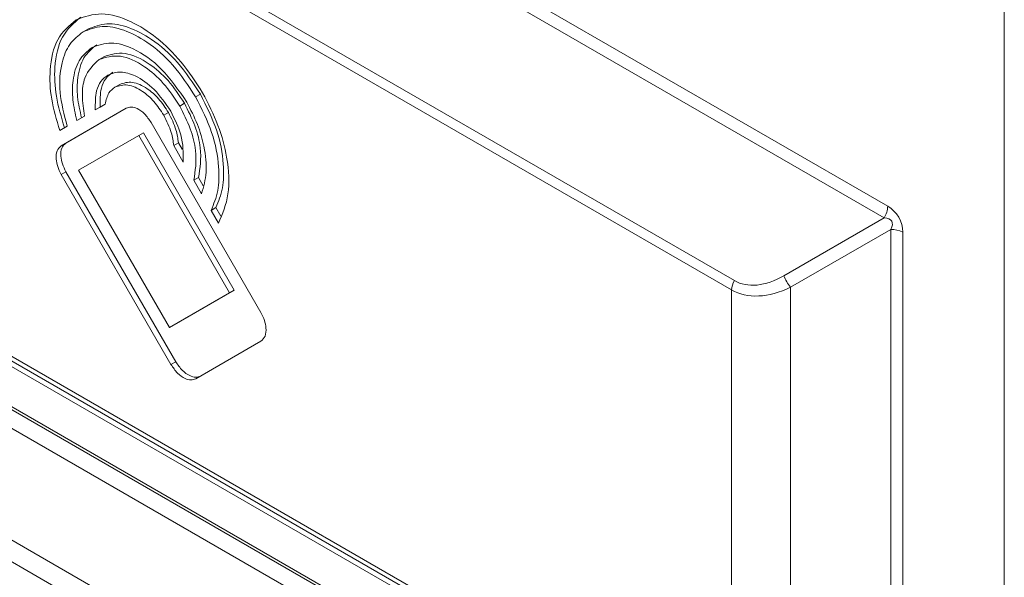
# Model space of a CAD drawing. Header units: millimetres. Extents: x 0 to 1118, y 0 to 864.
# Tile 192 of 256: x 187 to 202, y 626 to 634. Entities that reach past the tile are written whole.
import ezdxf

# ---------------------------------------------------------------- set-up
doc = ezdxf.new("R2010")
doc.units = ezdxf.units.MM

msp = doc.modelspace()

# ---------------------------------------------------------------- linework, layer by layer
at = {"color": 7, "linetype": 'Continuous', "lineweight": 15}
for p, q in [((202.0667, 662.834), (202.0667, 614.3519)), ((162.6228, 642.4041), (202.0667, 619.6336)), ((162.3325, 642.292), (202.0667, 619.354)), ((188.3534, 633.904), (188.2826, 633.8631)), ((188.5918, 633.4909), (188.5211, 633.4501)), ((188.8303, 633.0779), (188.7596, 633.0371)), ((188.4661, 632.6942), (188.6133, 632.7792)), ((188.5368, 632.735), (188.6133, 632.7792)), ((188.929, 632.7208), (187.9558, 632.1589)), ((188.929, 632.7208), (188.0266, 632.1997)), ((188.5368, 632.735), (188.4661, 632.6942)), ((188.1892, 632.5343), (188.3056, 632.6014)), ((188.2599, 632.5751), (188.1892, 632.5343)), ((188.2599, 632.5751), (188.3056, 632.6015)), ((190.9432, 629.662), (189.3013, 632.506)), ((187.9341, 632.3869), (188.0441, 632.4505)), ((189.1151, 632.3125), (188.2165, 631.7935)), ((189.1858, 632.3533), (189.1151, 632.3125)), ((190.4751, 629.9572), (189.1151, 632.3125)), ((190.5458, 629.998), (189.1858, 632.3533)), ((189.7096, 632.2027), (189.6388, 632.1619)), ((189.6388, 632.1619), (189.7814, 631.915)), ((189.7096, 632.2027), (189.7637, 632.1089)), ((187.9559, 631.729), (189.5978, 628.8851)), ((188.0266, 631.7699), (189.6685, 628.9259)), ((188.2165, 631.7935), (189.5763, 629.4382)), ((190.0103, 631.6819), (189.9396, 631.6411)), ((189.9396, 631.6411), (190.055, 631.441)), ((190.0103, 631.6819), (190.0805, 631.5603)), ((190.2699, 631.2322), (190.1992, 631.1914)), ((190.1992, 631.1914), (190.3092, 631.0009)), ((190.2699, 631.2322), (190.3432, 631.1053)), ((189.5763, 629.4382), (190.4751, 629.9572)), ((189.647, 629.479), (190.5458, 629.998)), ((190.5458, 629.998), (190.4751, 629.9572)), ((189.647, 629.479), (189.5763, 629.4382)), ((189.9701, 628.6702), (190.9432, 629.2321))]:
    msp.add_line(p, q, dxfattribs=at)
at = {"color": 9, "linetype": 'Continuous', "lineweight": 0}
for p, q in [((180.0299, 642.9681), (200.3217, 631.2538)), ((200.2699, 631.0796), (179.9781, 642.7938)), ((162.6219, 642.4468), (202.0667, 619.6758)), ((202.0667, 617.6827), (162.3325, 640.6207)), ((162.2497, 640.3419), (202.0667, 617.3561)), ((180.2856, 640.3821), (198.0275, 630.1399)), ((197.986, 630.0006), (180.2442, 640.2427)), ((179.9781, 633.1149), (200.2699, 621.4007)), ((200.3217, 621.2862), (180.0299, 633.0004)), ((180.2442, 633.0291), (197.986, 622.787)), ((198.0275, 622.6954), (180.2856, 632.9375)), ((190.0376, 632.9317), (189.9669, 632.8909)), ((189.7991, 632.794), (189.7284, 632.7532)), ((189.5607, 632.6563), (189.49, 632.6154)), ((188.0266, 632.1997), (187.9558, 632.1589)), ((188.0266, 631.7699), (187.9559, 631.729)), ((198.7699, 630.2135), (200.2699, 631.0796)), ((200.3699, 630.9064), (198.8699, 630.0403)), ((200.3699, 621.4584), (200.3699, 630.9064)), ((200.5467, 630.8641), (200.5467, 621.4162)), ((197.986, 622.787), (197.986, 630.0006)), ((198.8699, 630.0403), (198.8699, 622.3245)), ((189.6685, 628.9259), (189.5978, 628.8851))]:
    msp.add_line(p, q, dxfattribs=at)
for centre, radius, start, end in [((199.9612, 631.2661), 0.3607, 328.85696, 358.04384), ((200.3771, 630.5458), 0.3607, 61.95879, 91.14418), ((198.2745, 629.9907), 0.2886, 148.85663, 178.04245), ((199.2957, 630.4016), 0.5584, 199.6844, 220.31603)]:
    msp.add_arc(centre, radius, start, end, dxfattribs=at)
for centre, major_axis, ratio, start_param, end_param in [((200.0967, 630.8641), (0.225, 0.3897), 0.9998917, 5.2360229, 6.2832205), ((199.9199, 630.762), (0.4619, 0.2667), 0.3749892, 5.7595648, 6.8067623), ((198.7699, 631.4259), (0.7425, 1.286), 0.5773346, 3.1416333, 3.9270314), ((198.8699, 631.3682), (0.9283, 1.3395), 0.6249454, 3.193217, 3.9786152)]:
    msp.add_ellipse(centre, major_axis=major_axis, ratio=ratio, start_param=start_param, end_param=end_param, dxfattribs=at)
at = {"color": 7, "linetype": 'Continuous', "lineweight": 15}
for points, knots in [([(188.2492, 634.0844), (188.1469, 633.9979), (187.9458, 633.8279), (187.8455, 633.3801), (187.8635, 632.903), (187.9575, 632.5867), (188.0048, 632.4277)], [0, 0, 0, 0, 0.28681, 0.5639091, 0.7808094, 1, 1, 1, 1]), ([(190.0711, 632.951), (189.9682, 633.1104), (189.7659, 633.4237), (189.3876, 633.7886), (188.9776, 634.0493), (188.5419, 634.176), (188.301, 634.0882), (188.1784, 634.0436)], [0, 0, 0, 0, 0.1912543, 0.3761421, 0.5590508, 0.7757287, 1, 1, 1, 1]), ([(188.1784, 634.0436), (188.0762, 633.9571), (187.8751, 633.7871), (187.7748, 633.3392), (187.7928, 632.8622), (187.8868, 632.5459), (187.9341, 632.3869)], [0, 0, 0, 0, 0.28681, 0.5639091, 0.7808094, 1, 1, 1, 1]), ([(188.2826, 633.8631), (188.3742, 633.8992), (188.5543, 633.9701), (188.891, 633.9061), (189.2558, 633.717), (189.6435, 633.382), (189.8579, 633.0565), (189.9669, 632.8909)], [0, 0, 0, 0, 0.1912754, 0.3761785, 0.5590909, 0.7757573, 1, 1, 1, 1]), ([(188.3534, 633.904), (188.4449, 633.94), (188.625, 634.0109), (188.9617, 633.9469), (189.3265, 633.7578), (189.7142, 633.4228), (189.9286, 633.0973), (190.0376, 632.9317)], [0, 0, 0, 0, 0.1912754, 0.3761785, 0.5590909, 0.7757573, 1, 1, 1, 1]), ([(188.0441, 632.4505), (187.9998, 632.6234), (187.9115, 632.968), (187.9469, 633.387), (188.0702, 633.6982), (188.2111, 633.8075), (188.2826, 633.8631)], [0, 0, 0, 0, 0.2773412, 0.5530166, 0.7728006, 1, 1, 1, 1]), ([(188.4876, 633.6714), (188.417, 633.6135), (188.2781, 633.4998), (188.1957, 633.2072), (188.1885, 632.8938), (188.2361, 632.6815), (188.2599, 632.5751)], [0, 0, 0, 0, 0.28749422, 0.56528223, 0.78207022, 1, 1, 1, 1]), ([(189.8328, 632.8133), (189.7136, 632.9879), (189.4793, 633.3315), (189.0599, 633.6209), (188.6893, 633.7296), (188.5087, 633.664), (188.4169, 633.6306)], [0, 0, 0, 0, 0.2835762, 0.5579934, 0.7751998, 1, 1, 1, 1]), ([(188.4169, 633.6306), (188.3463, 633.5727), (188.2074, 633.459), (188.125, 633.1664), (188.1178, 632.853), (188.1654, 632.6407), (188.1892, 632.5343)], [0, 0, 0, 0, 0.28749422, 0.56528223, 0.78207022, 1, 1, 1, 1]), ([(188.5211, 633.4501), (188.6227, 633.4818), (188.8225, 633.544), (189.1801, 633.378), (189.4962, 633.1058), (189.6501, 632.872), (189.7284, 632.7532)], [0, 0, 0, 0, 0.2835773, 0.5579994, 0.7752053, 1, 1, 1, 1]), ([(188.5918, 633.4909), (188.6934, 633.5226), (188.8932, 633.5849), (189.2508, 633.4189), (189.5669, 633.1466), (189.7208, 632.9129), (189.7991, 632.794)], [0, 0, 0, 0, 0.2835773, 0.5579994, 0.7752053, 1, 1, 1, 1]), ([(188.3056, 632.6014), (188.2894, 632.7059), (188.257, 632.915), (188.3046, 633.2436), (188.4385, 633.3713), (188.5211, 633.4501)], [0, 0, 0, 0, 0.2767793, 0.5536828, 1, 1, 1, 1]), ([(188.6554, 633.2175), (188.6179, 633.1886), (188.544, 633.1316), (188.4648, 632.9605), (188.4656, 632.7948), (188.4661, 632.6942)], [0, 0, 0, 0, 0.2888726, 0.5684502, 1, 1, 1, 1]), ([(188.7261, 633.2584), (188.6886, 633.2294), (188.6147, 633.1724), (188.5355, 633.0013), (188.5363, 632.8356), (188.5368, 632.735)], [0, 0, 0, 0, 0.2888726, 0.5684502, 1, 1, 1, 1]), ([(189.5943, 632.6755), (189.5153, 632.7914), (189.3599, 633.0192), (189.0818, 633.2112), (188.836, 633.2832), (188.7163, 633.2397), (188.6554, 633.2175)], [0, 0, 0, 0, 0.2835672, 0.5579643, 0.7751698, 1, 1, 1, 1]), ([(188.7596, 633.0371), (188.821, 633.0562), (188.9419, 633.0939), (189.1582, 632.9934), (189.3494, 632.8287), (189.4426, 632.6874), (189.49, 632.6154)], [0, 0, 0, 0, 0.2835444, 0.5579703, 0.7751945, 1, 1, 1, 1]), ([(188.8303, 633.0779), (188.8917, 633.097), (189.0126, 633.1347), (189.2289, 633.0343), (189.4202, 632.8696), (189.5133, 632.7282), (189.5607, 632.6563)], [0, 0, 0, 0, 0.2835444, 0.5579703, 0.7751945, 1, 1, 1, 1]), ([(188.6133, 632.7792), (188.6272, 632.8417), (188.6525, 632.9552), (188.7264, 633.0117), (188.7596, 633.0371)], [0, 0, 0, 0, 0.5506816, 1, 1, 1, 1]), ([(190.0376, 632.9317), (190.1269, 632.7537), (190.3024, 632.4038), (190.3943, 631.9122), (190.3849, 631.5116), (190.3084, 631.3256), (190.2699, 631.2322)], [0, 0, 0, 0, 0.287016, 0.5643006, 0.7811641, 1, 1, 1, 1]), ([(190.3092, 631.0009), (190.3681, 631.1368), (190.4854, 631.4075), (190.4564, 631.941), (190.3187, 632.4708), (190.1545, 632.7892), (190.0711, 632.951)], [0, 0, 0, 0, 0.2779829, 0.5535237, 0.7730138, 1, 1, 1, 1]), ([(189.7284, 632.7532), (189.7854, 632.641), (189.8974, 632.4205), (189.9978, 632.0144), (189.9616, 631.7822), (189.9396, 631.6411)], [0, 0, 0, 0, 0.2886623, 0.5676222, 1, 1, 1, 1]), ([(189.7991, 632.794), (189.8561, 632.6818), (189.9681, 632.4613), (190.0685, 632.0552), (190.0323, 631.823), (190.0103, 631.6819)], [0, 0, 0, 0, 0.2886623, 0.5676222, 1, 1, 1, 1]), ([(190.055, 631.441), (190.0852, 631.5434), (190.1455, 631.7476), (190.1079, 632.1199), (190.004, 632.4843), (189.8905, 632.7024), (189.8328, 632.8133)], [0, 0, 0, 0, 0.2767658, 0.5525652, 0.7726137, 1, 1, 1, 1]), ([(189.9669, 632.8909), (190.0562, 632.7129), (190.2317, 632.363), (190.3235, 631.8714), (190.3142, 631.4708), (190.2376, 631.2848), (190.1992, 631.1914)], [0, 0, 0, 0, 0.287016, 0.5643006, 0.7811641, 1, 1, 1, 1]), ([(189.3013, 632.506), (189.2699, 632.5519), (189.2083, 632.6422), (189.0981, 632.7183), (189.0006, 632.7469), (188.9531, 632.7296), (188.929, 632.7208)], [0, 0, 0, 0, 0.28354, 0.55797, 0.775197, 1, 1, 1, 1]), ([(189.49, 632.6154), (189.5335, 632.5286), (189.6102, 632.3755), (189.6302, 632.2264), (189.6388, 632.1619)], [0, 0, 0, 0, 0.5674314, 1, 1, 1, 1]), ([(189.5607, 632.6563), (189.6042, 632.5694), (189.6809, 632.4163), (189.7009, 632.2672), (189.7096, 632.2027)], [0, 0, 0, 0, 0.5674314, 1, 1, 1, 1]), ([(189.7814, 631.915), (189.7824, 632.0488), (189.7842, 632.2918), (189.6532, 632.5566), (189.5943, 632.6755)], [0, 0, 0, 0, 0.5506091, 1, 1, 1, 1]), ([(188.0266, 632.1997), (188.0025, 632.1774), (187.9551, 632.1336), (187.9443, 632.0126), (187.9682, 631.8862), (188.0069, 631.8091), (188.0266, 631.7699)], [0, 0, 0, 0, 0.2836328, 0.5580639, 0.7752448, 1, 1, 1, 1]), ([(187.9558, 632.1589), (187.9318, 632.1366), (187.8843, 632.0928), (187.8736, 631.9717), (187.8975, 631.8454), (187.9362, 631.7683), (187.9559, 631.729)], [0, 0, 0, 0, 0.2836328, 0.5580639, 0.7752448, 1, 1, 1, 1]), ([(190.9432, 629.2321), (190.9673, 629.2544), (191.0148, 629.2981), (191.0256, 629.4192), (191.0016, 629.5456), (190.9629, 629.6227), (190.9432, 629.662)], [0, 0, 0, 0, 0.2836156, 0.5580074, 0.7751901, 1, 1, 1, 1]), ([(189.6685, 628.9259), (189.6999, 628.88), (189.7615, 628.7896), (189.8717, 628.7135), (189.9692, 628.6849), (190.0166, 628.7022), (190.0408, 628.711)], [0, 0, 0, 0, 0.2836497, 0.5580573, 0.7752245, 1, 1, 1, 1]), ([(189.5978, 628.8851), (189.6291, 628.8391), (189.6908, 628.7488), (189.801, 628.6727), (189.8985, 628.6441), (189.9459, 628.6614), (189.9701, 628.6702)], [0, 0, 0, 0, 0.2836497, 0.5580573, 0.7752245, 1, 1, 1, 1])]:
    msp.add_open_spline(points, degree=3, knots=knots, dxfattribs=at)

doc.saveas('drawing.dxf')
